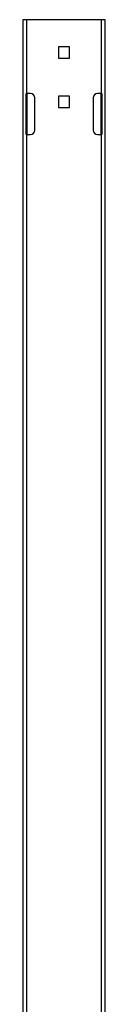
# Model space of a CAD drawing. Header units: inches. Extents: x 0.1 to 10.7, y 0.1 to 8.
# Tile 19 of 42: x 5.179 to 5.283, y 3.967 to 5.217. Entities that reach past the tile are written whole.
import ezdxf

# ---------------------------------------------------------------- set-up
doc = ezdxf.new("R2010")
doc.units = ezdxf.units.IN
doc.header["$MEASUREMENT"] = 0

msp = doc.modelspace()

# ---------------------------------------------------------------- linework, layer by layer
for p, q in [((5.17883, 5.21731), (5.17883, 3.8944)), ((5.18383, 5.21731), (5.17883, 5.21731)), ((5.18383, 5.12356), (5.18383, 5.21731)), ((5.278, 5.21731), (5.18383, 5.21731)), ((5.278, 5.21731), (5.278, 5.12356)), ((5.283, 5.21731), (5.278, 5.21731)), ((5.283, 2.25377), (5.283, 5.21731)), ((5.23808, 5.18281), (5.22375, 5.18281)), ((5.22375, 5.18281), (5.22375, 5.16849)), ((5.23808, 5.16849), (5.23808, 5.18281)), ((5.22375, 5.16849), (5.23808, 5.16849)), ((5.183, 5.12356), (5.18383, 5.12356)), ((5.183, 5.07148), (5.183, 5.12356)), ((5.18841, 5.12356), (5.18383, 5.12356)), ((5.18383, 5.12356), (5.18383, 5.07148)), ((5.19383, 5.0769), (5.19383, 5.11815)), ((5.23808, 5.12031), (5.22375, 5.12031)), ((5.22375, 5.12031), (5.22375, 5.10599)), ((5.23808, 5.10599), (5.23808, 5.12031)), ((5.268, 5.11815), (5.268, 5.0769)), ((5.278, 5.12356), (5.27341, 5.12356)), ((5.278, 5.12356), (5.27883, 5.12356)), ((5.278, 5.07148), (5.278, 5.12356)), ((5.27883, 5.12356), (5.27883, 5.07148)), ((5.22375, 5.10599), (5.23808, 5.10599)), ((5.18383, 5.07148), (5.183, 5.07148)), ((5.18383, 5.07148), (5.18841, 5.07148)), ((5.18383, 3.8944), (5.18383, 5.07148)), ((5.27341, 5.07148), (5.278, 5.07148)), ((5.278, 5.07148), (5.278, 3.87356)), ((5.27883, 5.07148), (5.278, 5.07148))]:
    msp.add_line(p, q)
for centre, start, end in [((5.18841, 5.11815), 0, 90), ((5.27341, 5.11815), 90, 180), ((5.18841, 5.0769), 270, 0), ((5.27341, 5.0769), 180, 270)]:
    msp.add_arc(centre, 0.00542, start, end)

doc.saveas('drawing.dxf')
